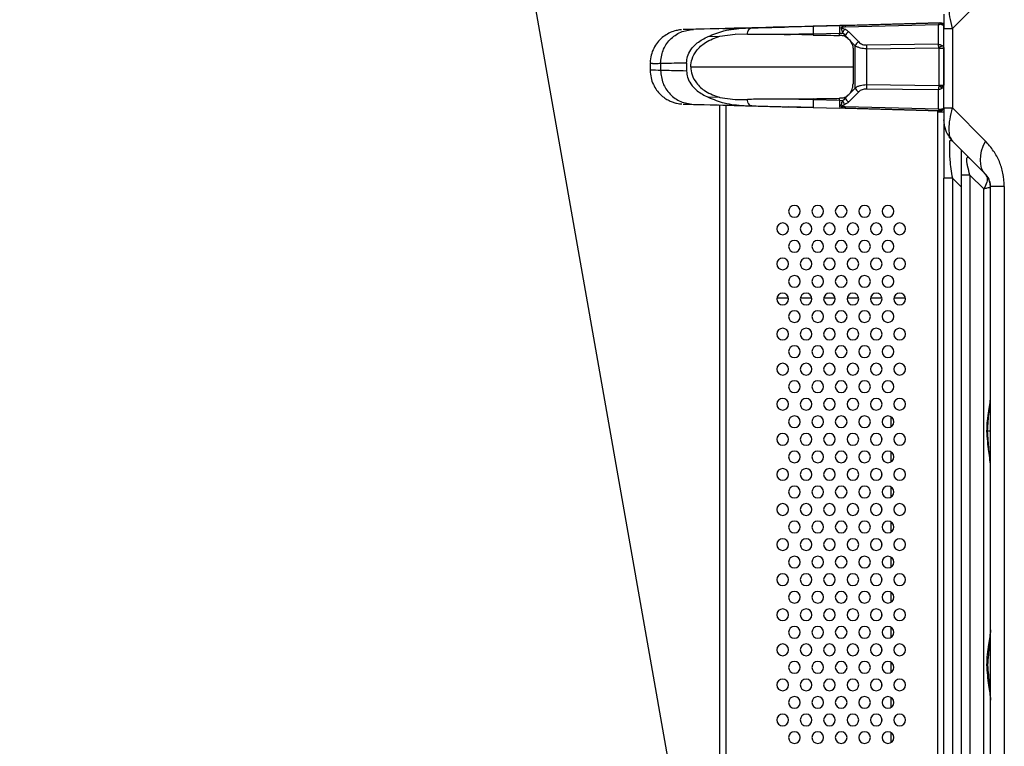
# Model space of a CAD drawing. Header units: millimetres. Extents: x 0 to 1118, y 0 to 864.
# Tile 31 of 256: x 27 to 61, y 458 to 483. Entities that reach past the tile are written whole.
import ezdxf

# ---------------------------------------------------------------- set-up
doc = ezdxf.new("R2010")
doc.units = ezdxf.units.MM
doc.dimstyles.new('SLDDIMSTYLE2', dxfattribs={"dimtxt": 0.18, "dimasz": 0.762, "dimexe": 0, "dimexo": 0.0625, "dimgap": 0, "dimtad": 0, "dimtih": 1, "dimtoh": 1, "dimdec": 0, "dimrnd": 1e-09, "dimzin": 0, "dimdsep": 46, "dimtxsty": 'Standard', "dimblk1": 'DOT', "dimblk2": 'DOT', "dimsah": 1, "dimcen": 0.09, "dimadec": 0, "dimazin": 0, "dimtfac": 0.762, "dimtdec": 0, "dimtofl": 0, "dimtmove": 0, "dimatfit": 3, "dimldrblk": 'DOT', "dimfxl": 1, "dimfrac": 2, "dimtolj": 1, "dimtzin": 0, "dimarcsym": 0})

# ---------------------------------------------------------------- blocks, each defined once
blk = doc.blocks.new('_Dot')
at = {"color": 0, "linetype": 'ByBlock', "lineweight": -2}
blk.add_line((-0.5, 0), (-1, 0), dxfattribs=at)
at = {"color": 0, "linetype": 'ByBlock', "const_width": 0.5}
blk.add_lwpolyline([(-0.25, 0, 1), (0.25, 0, 1)], format="xyb", close=True, dxfattribs=at)

msp = doc.modelspace()

# ---------------------------------------------------------------- linework, layer by layer
at = {"color": 7, "linetype": 'Continuous', "lineweight": 25}
for p, q in [((59.0763, 482.3761), (60.2076, 483.5074)), ((55.3314, 482.4742), (58.6415, 482.5608)), ((58.6415, 482.5608), (55.4147, 482.4763)), ((58.7, 482.5531), (58.6774, 482.5532)), ((58.7876, 482.549), (58.72, 482.5472)), ((58.72, 482.5472), (58.7876, 482.549)), ((49.8739, 482.3313), (49.8704, 482.3312)), ((51.0608, 482.3623), (51.0739, 482.3627)), ((51.4179, 482.3717), (51.063, 482.3624)), ((52.2147, 482.3925), (51.9545, 482.3857)), ((54.3146, 482.1877), (53.3236, 482.1634)), ((53.4771, 482.4256), (55.2418, 482.4718)), ((54.3146, 482.1877), (55.2197, 482.2114)), ((54.3146, 482.1877), (54.3146, 482.1472)), ((55.2229, 482.4713), (54.3178, 482.4476)), ((55.2197, 482.2114), (55.3255, 482.2168)), ((55.2197, 482.1337), (55.2197, 482.2114)), ((55.4147, 482.4236), (58.5986, 482.507)), ((55.8733, 481.9108), (55.5313, 482.2531)), ((58.5986, 481.8312), (58.5986, 482.507)), ((58.7834, 482.3761), (58.7834, 482.4414)), ((58.7834, 482.3761), (58.7921, 482.3761)), ((58.7834, 479.653), (58.7834, 482.3761)), ((59.0763, 482.3761), (59.0763, 479.653)), ((50.7233, 482.0975), (51.1292, 482.1081)), ((51.1292, 482.1081), (51.6482, 482.1722)), ((52.0666, 482.17), (51.6482, 482.1722)), ((53.3236, 482.1634), (53.5409, 482.1623)), ((54.3146, 482.1472), (53.5409, 482.1623)), ((55.4064, 482.1259), (55.4736, 482.0586)), ((55.4064, 482.1259), (55.4064, 482.1004)), ((55.5778, 481.9544), (55.7485, 481.7836)), ((55.6801, 481.6426), (55.6801, 480.4746)), ((55.7485, 480.3335), (55.7485, 481.7836)), ((58.5986, 481.8312), (56.137, 481.8045)), ((56.137, 481.6772), (58.613, 481.7041)), ((56.137, 481.6772), (56.137, 480.4399)), ((58.6192, 480.4337), (58.6192, 481.6834)), ((58.7834, 481.6834), (58.7834, 480.4337)), ((48.7408, 481.1813), (48.7408, 481.1716)), ((48.7408, 481.1716), (48.7408, 480.9358)), ((48.7437, 481.1716), (48.7417, 481.1716)), ((48.752, 481.1717), (48.7437, 481.1717)), ((48.8185, 481.1725), (48.752, 481.1725)), ((49.0966, 481.1808), (49.0966, 480.9363)), ((49.9864, 481.2015), (49.9864, 480.9156)), ((50.1264, 481.0586), (55.6801, 481.0586)), ((55.5313, 479.864), (55.8733, 480.2063)), ((55.7485, 480.3335), (55.5778, 480.1628)), ((58.613, 480.4131), (56.137, 480.4399)), ((56.137, 480.3126), (58.5986, 480.2859)), ((58.5986, 479.6101), (58.5986, 480.2859)), ((51.1292, 480.009), (50.7233, 480.0196)), ((51.1292, 480.009), (51.6482, 479.9449)), ((51.6482, 479.9449), (52.0666, 479.9471)), ((53.5409, 479.9548), (53.3236, 479.9537)), ((54.3146, 479.9294), (53.3236, 479.9537)), ((54.3146, 479.9699), (53.5409, 479.9548)), ((54.3146, 479.9699), (54.3146, 479.9294)), ((55.2197, 479.9057), (54.3146, 479.9294)), ((55.2197, 479.9057), (55.2197, 479.9834)), ((55.3255, 479.9003), (55.2197, 479.9057)), ((55.4736, 480.0585), (55.4064, 479.9913)), ((55.4064, 480.0167), (55.4064, 479.9913)), ((49.8704, 479.7859), (49.8739, 479.7859)), ((51.0608, 479.7548), (51.0739, 479.7544)), ((51.0608, 479.7548), (51.4179, 479.7454)), ((51.1234, 352.9062), (51.1234, 479.7531)), ((51.9545, 479.7314), (52.2147, 479.7246)), ((54.3178, 479.6695), (53.4771, 479.6915)), ((54.3178, 479.6695), (55.2229, 479.6458)), ((58.6602, 479.5558), (55.3678, 479.642)), ((58.5986, 479.6101), (55.4147, 479.6935)), ((55.4147, 479.6408), (58.6415, 479.5563)), ((58.5834, 479.5186), (58.5834, 479.5578)), ((58.5834, 430.5986), (58.5834, 479.5186)), ((58.5834, 479.5186), (58.7834, 479.5186)), ((58.6588, 479.5578), (58.678, 479.5576)), ((58.7834, 479.6615), (58.7834, 479.5186)), ((58.7834, 479.653), (58.7921, 479.653)), ((58.7834, 479.5683), (58.7875, 479.5682)), ((58.7875, 479.5682), (58.7834, 479.5683)), ((58.7834, 479.5186), (58.7834, 479.2825)), ((60.2076, 478.5217), (59.0763, 479.653)), ((58.7834, 479.2288), (58.7834, 479.2475)), ((58.7834, 479.0247), (58.7834, 478.5696)), ((59.0763, 478.5217), (60.2076, 477.3903)), ((58.7834, 478.1629), (58.7834, 477.2489)), ((58.7834, 429.9586), (58.7834, 477.2489)), ((59.6763, 477.356), (59.3834, 477.356)), ((59.3834, 435.3828), (59.3834, 477.356)), ((59.6763, 477.3559), (60.149, 476.8831)), ((59.6763, 477.3559), (59.6763, 435.3828)), ((60.2566, 477.3028), (60.2075, 477.3904)), ((60.149, 435.8556), (60.149, 476.8831)), ((60.3834, 476.9564), (60.365, 477.0598)), ((60.3808, 477.0085), (60.38, 477.026)), ((60.852, 476.966), (60.3834, 476.966)), ((60.3834, 435.2899), (60.3834, 476.966)), ((60.852, 476.966), (60.852, 435.2899)), ((53.0774, 473.1586), (53.4693, 473.1586)), ((53.8774, 473.1586), (54.2693, 473.1586)), ((54.6774, 473.1586), (55.0693, 473.1586)), ((55.4774, 473.1586), (55.8693, 473.1586)), ((56.2774, 473.1586), (56.6693, 473.1586)), ((57.0774, 473.1586), (57.4693, 473.1586)), ((56.9834, 468.7515), (56.9834, 469.0856)), ((56.6634, 468.2561), (56.6634, 468.381)), ((60.2815, 468.603), (60.2576, 468.603)), ((56.9834, 467.5515), (56.9834, 467.8856)), ((56.6634, 467.0561), (56.6634, 467.181)), ((56.9834, 466.3515), (56.9834, 466.6856)), ((56.6634, 465.8561), (56.6634, 465.981)), ((56.9834, 465.1515), (56.9834, 465.4856)), ((56.6634, 464.6561), (56.6634, 464.781)), ((56.9834, 463.9515), (56.9834, 464.2856)), ((56.6634, 463.4561), (56.6634, 463.581)), ((56.9834, 462.7515), (56.9834, 463.0856)), ((56.6634, 462.2561), (56.6634, 462.381)), ((56.9834, 461.5515), (56.9834, 461.8856)), ((56.6634, 461.0561), (56.6634, 461.181)), ((56.9834, 460.3515), (56.9834, 460.6856)), ((60.2815, 460.603), (60.2576, 460.603)), ((56.6634, 459.8561), (56.6634, 459.981)), ((56.9834, 459.1515), (56.9834, 459.4856)), ((56.6634, 458.6561), (56.6634, 458.781)), ((56.9834, 457.9515), (56.9834, 458.2856))]:
    msp.add_line(p, q, dxfattribs=at)
at = {"color": 8, "linetype": 'Continuous', "lineweight": 25}
for p, q in [((58.7736, 482.4959), (58.7875, 482.4962)), ((48.7417, 481.1716), (48.7408, 481.1716)), ((51.3234, 479.7479), (51.3234, 352.9062)), ((59.8177, 477.7802), (60.2326, 477.3653)), ((59.0763, 477.2489), (59.3834, 476.9414)), ((59.0763, 477.2489), (59.0763, 429.9586))]:
    msp.add_line(p, q, dxfattribs=at)
at = {"color": 7, "linetype": 'Continuous', "lineweight": 25, "flags": 128}
for points in [[(58.74, 482.5337), (58.7471, 482.5273), (58.7596, 482.5131)], [(50.2198, 482.3403), (50.1305, 482.338), (50.0543, 482.336), (49.9912, 482.3343), (49.9413, 482.333), (49.9047, 482.3321), (49.8812, 482.3314), (49.8709, 482.3312), (49.8704, 482.3312)], [(51.9545, 482.3857), (51.6118, 482.3768), (51.3028, 482.3687), (51.0288, 482.3615), (50.7911, 482.3553), (50.5906, 482.35), (50.4281, 482.3458), (50.3044, 482.3425), (50.2198, 482.3403)], [(54.3178, 482.4476), (54.0355, 482.4402), (53.7557, 482.4329), (53.4798, 482.4257), (53.2096, 482.4186), (52.9465, 482.4117), (52.692, 482.405), (52.4476, 482.3986), (52.2147, 482.3925)], [(49.8704, 479.7859), (49.8709, 479.7859), (49.8812, 479.7857), (49.9047, 479.7851), (49.9413, 479.7841), (49.9912, 479.7828), (50.0543, 479.7811), (50.1305, 479.7791), (50.2198, 479.7768)], [(50.2198, 479.7768), (50.3044, 479.7746), (50.4281, 479.7713), (50.5906, 479.7671), (50.7911, 479.7618), (51.0288, 479.7556), (51.3028, 479.7484), (51.6118, 479.7403), (51.9545, 479.7314)], [(52.2147, 479.7246), (52.4476, 479.7185), (52.692, 479.7121), (52.9464, 479.7054), (53.2095, 479.6985), (53.4798, 479.6914), (53.7556, 479.6842), (54.0355, 479.6769), (54.3178, 479.6695)], [(58.7032, 479.5626), (58.6841, 479.5575), (58.6826, 479.5573)], [(58.957, 478.6657), (59.0104, 478.5944), (59.0763, 478.5217)], [(60.2077, 477.3902), (60.1321, 477.4851), (60.0772, 477.5978), (60.0438, 477.7263), (60.0326, 477.8684), (60.0438, 478.0217), (60.0771, 478.1835), (60.132, 478.3511), (60.2076, 478.5217)]]:
    msp.add_lwpolyline(points, dxfattribs=at)
at = {"color": 7, "linetype": 'Continuous', "lineweight": 25}
for centre, radius, start, end in [((56.9076, 482.3204), 1.6914, 174.88168, 183.69541), ((55.6652, 481.9967), 0.2892, 117.57855, 153.48459), ((56.1323, 482.45), 0.718, 177.89674, 182.10328), ((58.6634, 482.4414), 0.12, 0.00029, 32.14518), ((56.0072, 481.6545), 0.2892, 117.578, 153.48673), ((61.2881, 481.7408), 5.1514, 179.29192, 180.70752), ((56.0072, 480.4626), 0.2892, 206.51329, 242.422), ((61.2881, 480.3763), 5.1514, 179.29248, 180.70808), ((56.9076, 479.7967), 1.6914, 176.30458, 185.11833), ((55.6652, 480.1203), 0.2892, 206.51391, 242.42295), ((58.6634, 479.6757), 0.12, 327.18767, 359.99971), ((59.7834, 479.2288), 1, 180, 197.43402), ((53.6734, 476.1186), 0.2, 90, 270), ((53.6734, 476.1186), 0.2, 270, 90), ((54.4734, 476.1186), 0.2, 90, 270), ((54.4734, 476.1186), 0.2, 270, 90), ((55.2734, 476.1186), 0.2, 90, 270), ((55.2734, 476.1186), 0.2, 270, 90), ((56.0734, 476.1186), 0.2, 90, 270), ((56.0734, 476.1186), 0.2, 270, 90), ((56.8734, 476.1186), 0.2, 90, 270), ((56.8734, 476.1186), 0.2, 270, 90), ((53.2734, 475.5186), 0.2, 90, 270), ((53.2734, 475.5186), 0.2, 270, 90), ((54.0734, 475.5186), 0.2, 90, 270), ((54.0734, 475.5186), 0.2, 270, 90), ((54.8734, 475.5186), 0.2, 90, 270), ((54.8734, 475.5186), 0.2, 270, 90), ((55.6734, 475.5186), 0.2, 90, 270), ((55.6734, 475.5186), 0.2, 270, 90), ((56.4734, 475.5186), 0.2, 90, 270), ((56.4734, 475.5186), 0.2, 270, 90), ((57.2734, 475.5186), 0.2, 90, 270), ((57.2734, 475.5186), 0.2, 270, 90), ((53.6734, 474.9186), 0.2, 90, 270), ((53.6734, 474.9186), 0.2, 270, 90), ((54.4734, 474.9186), 0.2, 90, 270), ((54.4734, 474.9186), 0.2, 270, 90), ((55.2734, 474.9186), 0.2, 90, 270), ((55.2734, 474.9186), 0.2, 270, 90), ((56.0734, 474.9186), 0.2, 90, 270), ((56.0734, 474.9186), 0.2, 270, 90), ((56.8734, 474.9186), 0.2, 90, 270), ((56.8734, 474.9186), 0.2, 270, 90), ((53.2734, 474.3186), 0.2, 90, 270), ((53.2734, 474.3186), 0.2, 270, 90), ((54.0734, 474.3186), 0.2, 90, 270), ((54.0734, 474.3186), 0.2, 270, 90), ((54.8734, 474.3186), 0.2, 90, 270), ((54.8734, 474.3186), 0.2, 270, 90), ((55.6734, 474.3186), 0.2, 90, 270), ((55.6734, 474.3186), 0.2, 270, 90), ((56.4734, 474.3186), 0.2, 90, 270), ((56.4734, 474.3186), 0.2, 270, 90), ((57.2734, 474.3186), 0.2, 90, 270), ((57.2734, 474.3186), 0.2, 270, 90), ((53.6734, 473.7186), 0.2, 90, 270), ((53.6734, 473.7186), 0.2, 270, 90), ((54.4734, 473.7186), 0.2, 90, 270), ((54.4734, 473.7186), 0.2, 270, 90), ((55.2734, 473.7186), 0.2, 90, 270), ((55.2734, 473.7186), 0.2, 270, 90), ((56.0734, 473.7186), 0.2, 90, 270), ((56.0734, 473.7186), 0.2, 270, 90), ((56.8734, 473.7186), 0.2, 90, 270), ((56.8734, 473.7186), 0.2, 270, 90), ((53.2734, 473.1186), 0.2, 90, 270), ((53.2734, 473.1186), 0.2, 270, 90), ((54.0734, 473.1186), 0.2, 90, 270), ((54.0734, 473.1186), 0.2, 270, 90), ((54.8734, 473.1186), 0.2, 90, 270), ((54.8734, 473.1186), 0.2, 270, 90), ((55.6734, 473.1186), 0.2, 90, 270), ((55.6734, 473.1186), 0.2, 270, 90), ((56.4734, 473.1186), 0.2, 90, 270), ((56.4734, 473.1186), 0.2, 270, 90), ((57.2734, 473.1186), 0.2, 90, 270), ((57.2734, 473.1186), 0.2, 270, 90), ((53.6734, 472.5186), 0.2, 90, 270), ((53.6734, 472.5186), 0.2, 270, 90), ((54.4734, 472.5186), 0.2, 90, 270), ((54.4734, 472.5186), 0.2, 270, 90), ((55.2734, 472.5186), 0.2, 90, 270), ((55.2734, 472.5186), 0.2, 270, 90), ((56.0734, 472.5186), 0.2, 90, 270), ((56.0734, 472.5186), 0.2, 270, 90), ((56.8734, 472.5186), 0.2, 90, 270), ((56.8734, 472.5186), 0.2, 270, 90), ((53.2734, 471.9186), 0.2, 90, 270), ((53.2734, 471.9186), 0.2, 270, 90), ((54.0734, 471.9186), 0.2, 90, 270), ((54.0734, 471.9186), 0.2, 270, 90), ((54.8734, 471.9186), 0.2, 90, 270), ((54.8734, 471.9186), 0.2, 270, 90), ((55.6734, 471.9186), 0.2, 90, 270), ((55.6734, 471.9186), 0.2, 270, 90), ((56.4734, 471.9186), 0.2, 90, 270), ((56.4734, 471.9186), 0.2, 270, 90), ((57.2734, 471.9186), 0.2, 90, 270), ((57.2734, 471.9186), 0.2, 270, 90), ((53.6734, 471.3186), 0.2, 90, 270), ((53.6734, 471.3186), 0.2, 270, 90), ((54.4734, 471.3186), 0.2, 90, 270), ((54.4734, 471.3186), 0.2, 270, 90), ((55.2734, 471.3186), 0.2, 90, 270), ((55.2734, 471.3186), 0.2, 270, 90), ((56.0734, 471.3186), 0.2, 90, 270), ((56.0734, 471.3186), 0.2, 270, 90), ((56.8734, 471.3186), 0.2, 90, 270), ((56.8734, 471.3186), 0.2, 270, 90), ((53.2734, 470.7186), 0.2, 90, 270), ((53.2734, 470.7186), 0.2, 270, 90), ((54.0734, 470.7186), 0.2, 90, 270), ((54.0734, 470.7186), 0.2, 270, 90), ((54.8734, 470.7186), 0.2, 90, 270), ((54.8734, 470.7186), 0.2, 270, 90), ((55.6734, 470.7186), 0.2, 90, 270), ((55.6734, 470.7186), 0.2, 270, 90), ((56.4734, 470.7186), 0.2, 90, 270), ((56.4734, 470.7186), 0.2, 270, 90), ((57.2734, 470.7186), 0.2, 90, 270), ((57.2734, 470.7186), 0.2, 270, 90), ((53.6734, 470.1186), 0.2, 90, 270), ((53.6734, 470.1186), 0.2, 270, 90), ((54.4734, 470.1186), 0.2, 90, 270), ((54.4734, 470.1186), 0.2, 270, 90), ((55.2734, 470.1186), 0.2, 90, 270), ((55.2734, 470.1186), 0.2, 270, 90), ((56.0734, 470.1186), 0.2, 90, 270), ((56.0734, 470.1186), 0.2, 270, 90), ((56.8734, 470.1186), 0.2, 90, 270), ((56.8734, 470.1186), 0.2, 270, 90), ((53.2734, 469.5186), 0.2, 90, 270), ((53.2734, 469.5186), 0.2, 270, 90), ((54.0734, 469.5186), 0.2, 90, 270), ((54.0734, 469.5186), 0.2, 270, 90), ((54.8734, 469.5186), 0.2, 90, 270), ((54.8734, 469.5186), 0.2, 270, 90), ((55.6734, 469.5186), 0.2, 90, 270), ((55.6734, 469.5186), 0.2, 270, 90), ((56.4734, 469.5186), 0.2, 90, 270), ((56.4734, 469.5186), 0.2, 270, 90), ((57.2734, 469.5186), 0.2, 90, 270), ((57.2734, 469.5186), 0.2, 270, 90), ((53.6734, 468.9186), 0.2, 90, 270), ((53.6734, 468.9186), 0.2, 270, 90), ((54.4734, 468.9186), 0.2, 90, 270), ((54.4734, 468.9186), 0.2, 270, 90), ((55.2734, 468.9186), 0.2, 90, 270), ((55.2734, 468.9186), 0.2, 270, 90), ((56.0734, 468.9186), 0.2, 90, 270), ((56.0734, 468.9186), 0.2, 270, 90), ((56.8734, 468.9186), 0.2, 90, 270), ((56.8734, 468.9186), 0.2, 270, 90), ((53.2734, 468.3186), 0.2, 90, 270), ((53.2734, 468.3186), 0.2, 270, 90), ((54.0734, 468.3186), 0.2, 90, 270), ((54.0734, 468.3186), 0.2, 270, 90), ((54.8734, 468.3186), 0.2, 90, 270), ((54.8734, 468.3186), 0.2, 270, 90), ((55.6734, 468.3186), 0.2, 90, 270), ((55.6734, 468.3186), 0.2, 270, 90), ((56.4734, 468.3186), 0.2, 90, 270), ((56.4734, 468.3186), 0.2, 270, 90), ((57.2734, 468.3186), 0.2, 90, 270), ((57.2734, 468.3186), 0.2, 270, 90), ((53.6734, 467.7186), 0.2, 90, 270), ((53.6734, 467.7186), 0.2, 270, 90), ((54.4734, 467.7186), 0.2, 90, 270), ((54.4734, 467.7186), 0.2, 270, 90), ((55.2734, 467.7186), 0.2, 90, 270), ((55.2734, 467.7186), 0.2, 270, 90), ((56.0734, 467.7186), 0.2, 90, 270), ((56.0734, 467.7186), 0.2, 270, 90), ((56.8734, 467.7186), 0.2, 90, 270), ((56.8734, 467.7186), 0.2, 270, 90), ((53.2734, 467.1186), 0.2, 90, 270), ((53.2734, 467.1186), 0.2, 270, 90), ((54.0734, 467.1186), 0.2, 90, 270), ((54.0734, 467.1186), 0.2, 270, 90), ((54.8734, 467.1186), 0.2, 90, 270), ((54.8734, 467.1186), 0.2, 270, 90), ((55.6734, 467.1186), 0.2, 90, 270), ((55.6734, 467.1186), 0.2, 270, 90), ((56.4734, 467.1186), 0.2, 90, 270), ((56.4734, 467.1186), 0.2, 270, 90), ((57.2734, 467.1186), 0.2, 90, 270), ((57.2734, 467.1186), 0.2, 270, 90), ((53.6734, 466.5186), 0.2, 90, 270), ((53.6734, 466.5186), 0.2, 270, 90), ((54.4734, 466.5186), 0.2, 90, 270), ((54.4734, 466.5186), 0.2, 270, 90), ((55.2734, 466.5186), 0.2, 90, 270), ((55.2734, 466.5186), 0.2, 270, 90), ((56.0734, 466.5186), 0.2, 90, 270), ((56.0734, 466.5186), 0.2, 270, 90), ((56.8734, 466.5186), 0.2, 90, 270), ((56.8734, 466.5186), 0.2, 270, 90), ((53.2734, 465.9186), 0.2, 90, 270), ((53.2734, 465.9186), 0.2, 270, 90), ((54.0734, 465.9186), 0.2, 90, 270), ((54.0734, 465.9186), 0.2, 270, 90), ((54.8734, 465.9186), 0.2, 90, 270), ((54.8734, 465.9186), 0.2, 270, 90), ((55.6734, 465.9186), 0.2, 90, 270), ((55.6734, 465.9186), 0.2, 270, 90), ((56.4734, 465.9186), 0.2, 90, 270), ((56.4734, 465.9186), 0.2, 270, 90), ((57.2734, 465.9186), 0.2, 90, 270), ((57.2734, 465.9186), 0.2, 270, 90), ((53.6734, 465.3186), 0.2, 90, 270), ((53.6734, 465.3186), 0.2, 270, 90), ((54.4734, 465.3186), 0.2, 90, 270), ((54.4734, 465.3186), 0.2, 270, 90), ((55.2734, 465.3186), 0.2, 90, 270), ((55.2734, 465.3186), 0.2, 270, 90), ((56.0734, 465.3186), 0.2, 90, 270), ((56.0734, 465.3186), 0.2, 270, 90), ((56.8734, 465.3186), 0.2, 90, 270), ((56.8734, 465.3186), 0.2, 270, 90), ((53.2734, 464.7186), 0.2, 90, 270), ((53.2734, 464.7186), 0.2, 270, 90), ((54.0734, 464.7186), 0.2, 90, 270), ((54.0734, 464.7186), 0.2, 270, 90), ((54.8734, 464.7186), 0.2, 90, 270), ((54.8734, 464.7186), 0.2, 270, 90), ((55.6734, 464.7186), 0.2, 90, 270), ((55.6734, 464.7186), 0.2, 270, 90), ((56.4734, 464.7186), 0.2, 90, 270), ((56.4734, 464.7186), 0.2, 270, 90), ((57.2734, 464.7186), 0.2, 90, 270), ((57.2734, 464.7186), 0.2, 270, 90), ((53.6734, 464.1186), 0.2, 90, 270), ((53.6734, 464.1186), 0.2, 270, 90), ((54.4734, 464.1186), 0.2, 90, 270), ((54.4734, 464.1186), 0.2, 270, 90), ((55.2734, 464.1186), 0.2, 90, 270), ((55.2734, 464.1186), 0.2, 270, 90), ((56.0734, 464.1186), 0.2, 90, 270), ((56.0734, 464.1186), 0.2, 270, 90), ((56.8734, 464.1186), 0.2, 90, 270), ((56.8734, 464.1186), 0.2, 270, 90), ((53.2734, 463.5186), 0.2, 90, 270), ((53.2734, 463.5186), 0.2, 270, 90), ((54.0734, 463.5186), 0.2, 90, 270), ((54.0734, 463.5186), 0.2, 270, 90), ((54.8734, 463.5186), 0.2, 90, 270), ((54.8734, 463.5186), 0.2, 270, 90), ((55.6734, 463.5186), 0.2, 90, 270), ((55.6734, 463.5186), 0.2, 270, 90), ((56.4734, 463.5186), 0.2, 90, 270), ((56.4734, 463.5186), 0.2, 270, 90), ((57.2734, 463.5186), 0.2, 90, 270), ((57.2734, 463.5186), 0.2, 270, 90), ((53.6734, 462.9186), 0.2, 90, 270), ((53.6734, 462.9186), 0.2, 270, 90), ((54.4734, 462.9186), 0.2, 90, 270), ((54.4734, 462.9186), 0.2, 270, 90), ((55.2734, 462.9186), 0.2, 90, 270), ((55.2734, 462.9186), 0.2, 270, 90), ((56.0734, 462.9186), 0.2, 90, 270), ((56.0734, 462.9186), 0.2, 270, 90), ((56.8734, 462.9186), 0.2, 90, 270), ((56.8734, 462.9186), 0.2, 270, 90), ((53.2734, 462.3186), 0.2, 90, 270), ((53.2734, 462.3186), 0.2, 270, 90), ((54.0734, 462.3186), 0.2, 90, 270), ((54.0734, 462.3186), 0.2, 270, 90), ((54.8734, 462.3186), 0.2, 90, 270), ((54.8734, 462.3186), 0.2, 270, 90), ((55.6734, 462.3186), 0.2, 90, 270), ((55.6734, 462.3186), 0.2, 270, 90), ((56.4734, 462.3186), 0.2, 90, 270), ((56.4734, 462.3186), 0.2, 270, 90), ((57.2734, 462.3186), 0.2, 90, 270), ((57.2734, 462.3186), 0.2, 270, 90), ((53.6734, 461.7186), 0.2, 90, 270), ((53.6734, 461.7186), 0.2, 270, 90), ((54.4734, 461.7186), 0.2, 90, 270), ((54.4734, 461.7186), 0.2, 270, 90), ((55.2734, 461.7186), 0.2, 90, 270), ((55.2734, 461.7186), 0.2, 270, 90), ((56.0734, 461.7186), 0.2, 90, 270), ((56.0734, 461.7186), 0.2, 270, 90), ((56.8734, 461.7186), 0.2, 90, 270), ((56.8734, 461.7186), 0.2, 270, 90), ((53.2734, 461.1186), 0.2, 90, 270), ((53.2734, 461.1186), 0.2, 270, 90), ((54.0734, 461.1186), 0.2, 90, 270), ((54.0734, 461.1186), 0.2, 270, 90), ((54.8734, 461.1186), 0.2, 90, 270), ((54.8734, 461.1186), 0.2, 270, 90), ((55.6734, 461.1186), 0.2, 90, 270), ((55.6734, 461.1186), 0.2, 270, 90), ((56.4734, 461.1186), 0.2, 90, 270), ((56.4734, 461.1186), 0.2, 270, 90), ((57.2734, 461.1186), 0.2, 90, 270), ((57.2734, 461.1186), 0.2, 270, 90), ((53.6734, 460.5186), 0.2, 90, 270), ((53.6734, 460.5186), 0.2, 270, 90), ((54.4734, 460.5186), 0.2, 90, 270), ((54.4734, 460.5186), 0.2, 270, 90), ((55.2734, 460.5186), 0.2, 90, 270), ((55.2734, 460.5186), 0.2, 270, 90), ((56.0734, 460.5186), 0.2, 90, 270), ((56.0734, 460.5186), 0.2, 270, 90), ((56.8734, 460.5186), 0.2, 90, 270), ((56.8734, 460.5186), 0.2, 270, 90), ((53.2734, 459.9186), 0.2, 90, 270), ((53.2734, 459.9186), 0.2, 270, 90), ((54.0734, 459.9186), 0.2, 90, 270), ((54.0734, 459.9186), 0.2, 270, 90), ((54.8734, 459.9186), 0.2, 90, 270), ((54.8734, 459.9186), 0.2, 270, 90), ((55.6734, 459.9186), 0.2, 90, 270), ((55.6734, 459.9186), 0.2, 270, 90), ((56.4734, 459.9186), 0.2, 90, 270), ((56.4734, 459.9186), 0.2, 270, 90), ((57.2734, 459.9186), 0.2, 90, 270), ((57.2734, 459.9186), 0.2, 270, 90), ((53.6734, 459.3186), 0.2, 90, 270), ((53.6734, 459.3186), 0.2, 270, 90), ((54.4734, 459.3186), 0.2, 90, 270), ((54.4734, 459.3186), 0.2, 270, 90), ((55.2734, 459.3186), 0.2, 90, 270), ((55.2734, 459.3186), 0.2, 270, 90), ((56.0734, 459.3186), 0.2, 90, 270), ((56.0734, 459.3186), 0.2, 270, 90), ((56.8734, 459.3186), 0.2, 90, 270), ((56.8734, 459.3186), 0.2, 270, 90), ((53.2734, 458.7186), 0.2, 90, 270), ((53.2734, 458.7186), 0.2, 270, 90), ((54.0734, 458.7186), 0.2, 90, 270), ((54.0734, 458.7186), 0.2, 270, 90), ((54.8734, 458.7186), 0.2, 90, 270), ((54.8734, 458.7186), 0.2, 270, 90), ((55.6734, 458.7186), 0.2, 90, 270), ((55.6734, 458.7186), 0.2, 270, 90), ((56.4734, 458.7186), 0.2, 90, 270), ((56.4734, 458.7186), 0.2, 270, 90), ((57.2734, 458.7186), 0.2, 90, 270), ((57.2734, 458.7186), 0.2, 270, 90), ((53.6734, 458.1186), 0.2, 90, 270), ((53.6734, 458.1186), 0.2, 270, 90), ((54.4734, 458.1186), 0.2, 90, 270), ((54.4734, 458.1186), 0.2, 270, 90), ((55.2734, 458.1186), 0.2, 90, 270), ((55.2734, 458.1186), 0.2, 270, 90), ((56.0734, 458.1186), 0.2, 90, 270), ((56.0734, 458.1186), 0.2, 270, 90), ((56.8734, 458.1186), 0.2, 90, 270), ((56.8734, 458.1186), 0.2, 270, 90)]:
    msp.add_arc(centre, radius, start, end, dxfattribs=at)
at = {"color": 8, "linetype": 'Continuous', "lineweight": 25}
for points, knots in [([(59.0763, 482.3761), (59.0451, 482.5101), (58.9835, 482.7749), (58.9591, 483.1089), (58.978, 483.3373), (59.022, 483.4075), (59.0369, 483.4314)], [0, 0, 0, 0, 0.2905625, 0.5742447, 0.8555036, 1, 1, 1, 1]), ([(58.7921, 482.3761), (58.7945, 482.3761), (58.8014, 482.3761), (58.855, 482.3761), (58.945, 482.3761), (59.0325, 482.3761), (59.0763, 482.3761)], [0, 0, 0, 0, 0.1536529, 0.4357686, 0.7178843, 1, 1, 1, 1]), ([(49.0966, 480.9363), (48.9791, 480.9394), (48.7751, 480.9447), (48.7541, 480.9452), (48.7451, 480.9454)], [0, 0, 0, 0, 0.5760545, 1, 1, 1, 1]), ([(58.6731, 479.5628), (58.6791, 479.5653), (58.6932, 479.5712), (58.7123, 479.5891), (58.7223, 479.6062), (58.7272, 479.6147)], [0, 0, 0, 0, 0.2686777, 0.6407425, 1, 1, 1, 1]), ([(58.7921, 479.653), (58.7945, 479.653), (58.8014, 479.653), (58.855, 479.653), (58.945, 479.653), (59.0325, 479.653), (59.0763, 479.653)], [0, 0, 0, 0, 0.1536569, 0.4357712, 0.7178856, 1, 1, 1, 1]), ([(60.365, 477.0598), (60.3616, 477.0868), (60.3505, 477.1759), (60.2951, 477.2507), (60.2566, 477.3028)], [0, 0, 0, 0, 0.30331329, 1, 1, 1, 1]), ([(60.3762, 476.9521), (60.3671, 476.9435), (60.3521, 476.9293), (60.2614, 476.9053), (60.1873, 476.8907), (60.149, 476.8831)], [0, 0, 0, 0, 0.4245191, 0.7021276, 1, 1, 1, 1])]:
    msp.add_open_spline(points, degree=3, knots=knots, dxfattribs=at)
at = {"color": 7, "linetype": 'Continuous', "lineweight": 25}
for points, knots in [([(58.788, 482.8642), (58.788, 482.842), (58.7879, 482.7977), (58.7877, 482.6753), (58.7876, 482.5283), (58.7875, 482.4237), (58.7874, 482.3711)], [0, 0, 0, 0, 0.2501314, 0.4989105, 0.7479667, 1, 1, 1, 1]), ([(58.5986, 482.507), (58.6065, 482.5225), (58.6221, 482.5529), (58.6351, 482.5582), (58.6415, 482.5608)], [0, 0, 0, 0, 0.511637, 1, 1, 1, 1]), ([(58.5986, 482.507), (58.6226, 482.5114), (58.67, 482.5201), (58.7083, 482.5083), (58.7272, 482.5025)], [0, 0, 0, 0, 0.507457, 1, 1, 1, 1]), ([(58.6672, 482.5574), (58.6567, 482.5581), (58.6446, 482.5588), (58.6314, 482.556), (58.6297, 482.5557)], [0, 0, 0, 0, 0.8736706, 1, 1, 1, 1]), ([(58.6572, 482.5613), (58.6565, 482.5612), (58.6549, 482.5612), (58.6463, 482.561), (58.6415, 482.5608)], [0, 0, 0, 0, 0.4393342, 1, 1, 1, 1]), ([(58.6415, 482.5608), (58.6494, 482.5604), (58.6658, 482.5593), (58.6897, 482.5479), (58.7116, 482.5293), (58.722, 482.5114), (58.7272, 482.5025)], [0, 0, 0, 0, 0.2320514, 0.4812322, 0.740284, 1, 1, 1, 1]), ([(58.658, 482.5613), (58.6649, 482.5611), (58.6794, 482.5608), (58.699, 482.5544), (58.7166, 482.5434), (58.7241, 482.5325), (58.728, 482.5269)], [0, 0, 0, 0, 0.2251654, 0.4685468, 0.7278624, 1, 1, 1, 1]), ([(58.7654, 482.4858), (58.7635, 482.4933), (58.7597, 482.5082), (58.746, 482.5276), (58.728, 482.5437), (58.7126, 482.5505), (58.7051, 482.5539)], [0, 0, 0, 0, 0.2565839, 0.511768, 0.7610394, 1, 1, 1, 1]), ([(58.7803, 482.4484), (58.78, 482.4532), (58.7793, 482.4659), (58.773, 482.4862), (58.7619, 482.5085), (58.7507, 482.521), (58.745, 482.5273)], [0, 0, 0, 0, 0.1615519, 0.4310039, 0.7123352, 1, 1, 1, 1]), ([(49.8133, 482.3282), (49.8121, 482.3281), (49.7883, 482.3266), (49.712, 482.3178), (49.5636, 482.2873), (49.3773, 482.2144), (49.1875, 482.0953), (49.0224, 481.9409), (48.8831, 481.7465), (48.7875, 481.5207), (48.7387, 481.3225), (48.7465, 481.2047), (48.7487, 481.1718)], [0, 0, 0, 0, 0.0020172, 0.0412446, 0.1330043, 0.2638441, 0.3852714, 0.5192061, 0.6530387, 0.7960238, 0.942943, 1, 1, 1, 1]), ([(50.7233, 482.0975), (50.8988, 482.1704), (51.2769, 482.3274), (51.7182, 482.3654), (51.9545, 482.3857)], [0, 0, 0, 0, 0.464292, 1, 1, 1, 1]), ([(51.2277, 482.3667), (51.2831, 482.3682), (51.4222, 482.3718), (51.8352, 482.3826), (52.3548, 482.3962), (52.9005, 482.4105), (53.285, 482.4206), (53.4771, 482.4256)], [0, 0, 0, 0, 0.1644583, 0.4131884, 0.6088654, 0.8045716, 1, 1, 1, 1]), ([(55.4147, 482.4763), (55.38, 482.4754), (55.3179, 482.4738), (55.2519, 482.4721), (55.2229, 482.4713)], [0, 0, 0, 0, 0.559858, 1, 1, 1, 1]), ([(55.4147, 482.4763), (55.3979, 482.4751), (55.3626, 482.4725), (55.3214, 482.457), (55.2906, 482.4337), (55.2703, 482.4037), (55.2729, 482.3768), (55.2779, 482.3512), (55.2909, 482.3045), (55.3107, 482.2544), (55.3255, 482.2168)], [0, 0, 0, 0, 0.1336624, 0.2790766, 0.3843385, 0.4972761, 0.6109267, 0.6247838, 0.719127, 1, 1, 1, 1]), ([(55.4147, 482.4236), (55.3889, 482.4221), (55.3549, 482.4201), (55.3179, 482.4106), (55.3042, 482.4051), (55.2996, 482.4002), (55.2986, 482.3974), (55.2991, 482.3941), (55.3015, 482.3907), (55.3141, 482.3803), (55.3477, 482.3656), (55.3789, 482.352), (55.3973, 482.344)], [0, 0, 0, 0, 0.30335723, 0.3991088, 0.46348598, 0.48005728, 0.4953607, 0.51038645, 0.53408113, 0.55945731, 0.7408639, 1, 1, 1, 1]), ([(55.3255, 482.2168), (55.3302, 482.2289), (55.3395, 482.2532), (55.3573, 482.2878), (55.3768, 482.3192), (55.3906, 482.3359), (55.3973, 482.344)], [0, 0, 0, 0, 0.250627, 0.5047681, 0.7564412, 1, 1, 1, 1]), ([(55.3255, 482.2168), (55.343, 482.202), (55.375, 482.1749), (55.3966, 482.1411), (55.4064, 482.1259)], [0, 0, 0, 0, 0.5478993, 1, 1, 1, 1]), ([(55.5313, 482.2531), (55.5086, 482.2737), (55.4701, 482.3087), (55.4185, 482.3337), (55.3973, 482.344)], [0, 0, 0, 0, 0.5884458, 1, 1, 1, 1]), ([(58.7272, 482.5025), (58.7433, 482.4937), (58.7757, 482.476), (58.7808, 482.453), (58.7834, 482.4414)], [0, 0, 0, 0, 0.4951171, 1, 1, 1, 1]), ([(49.9864, 481.2015), (49.9932, 481.2736), (50.0083, 481.434), (50.1384, 481.675), (50.3766, 481.9203), (50.5954, 482.0321), (50.7233, 482.0975)], [0, 0, 0, 0, 0.1583049, 0.3523114, 0.6215821, 1, 1, 1, 1]), ([(50.1264, 481.0586), (50.1368, 481.1502), (50.1602, 481.3546), (50.3395, 481.6539), (50.6628, 481.9455), (50.9572, 482.0481), (51.1292, 482.1081)], [0, 0, 0, 0, 0.156936, 0.3499576, 0.6202614, 1, 1, 1, 1]), ([(53.3236, 482.1634), (53.1002, 482.1646), (52.6527, 482.167), (52.2621, 482.169), (52.0666, 482.17)], [0, 0, 0, 0, 0.4994948, 1, 1, 1, 1]), ([(54.3146, 482.1472), (54.4836, 482.1449), (54.7853, 482.1407), (55.0869, 482.1358), (55.2197, 482.1337)], [0, 0, 0, 0, 0.56, 1, 1, 1, 1]), ([(55.4064, 482.1004), (55.394, 482.1059), (55.3692, 482.1167), (55.323, 482.1261), (55.2728, 482.132), (55.2374, 482.1331), (55.2197, 482.1337)], [0, 0, 0, 0, 0.2506509, 0.5005155, 0.7499323, 1, 1, 1, 1]), ([(55.4064, 482.1004), (55.4194, 482.0934), (55.4422, 482.081), (55.4641, 482.0653), (55.4736, 482.0586)], [0, 0, 0, 0, 0.5678536, 1, 1, 1, 1]), ([(55.4736, 482.0586), (55.4952, 482.0413), (55.5325, 482.0116), (55.5644, 481.9713), (55.5778, 481.9544)], [0, 0, 0, 0, 0.57967696, 1, 1, 1, 1]), ([(55.5778, 481.9544), (55.6072, 481.9066), (55.6495, 481.8379), (55.6764, 481.7246), (55.6789, 481.6697), (55.6801, 481.6426)], [0, 0, 0, 0, 0.5347471, 0.7694151, 1, 1, 1, 1]), ([(55.8733, 481.9108), (55.8943, 481.8931), (55.9321, 481.8611), (55.9991, 481.8268), (56.0676, 481.8082), (56.114, 481.8057), (56.137, 481.8045)], [0, 0, 0, 0, 0.3114576, 0.5619263, 0.7821111, 1, 1, 1, 1]), ([(56.137, 481.6772), (56.1016, 481.6783), (56.0297, 481.6804), (55.9266, 481.7013), (55.8289, 481.735), (55.7759, 481.767), (55.7485, 481.7836)], [0, 0, 0, 0, 0.2355027, 0.4768466, 0.7286807, 1, 1, 1, 1]), ([(58.613, 481.7041), (58.6107, 481.7278), (58.6061, 481.7755), (58.6011, 481.8125), (58.5986, 481.8312)], [0, 0, 0, 0, 0.4974627, 1, 1, 1, 1]), ([(58.5986, 481.8312), (58.6118, 481.8297), (58.6372, 481.827), (58.6829, 481.8137), (58.71, 481.7969), (58.7272, 481.7861)], [0, 0, 0, 0, 0.2809168, 0.5415324, 1, 1, 1, 1]), ([(58.7272, 481.7861), (58.7202, 481.7812), (58.7062, 481.7714), (58.6768, 481.7504), (58.6451, 481.7275), (58.6234, 481.7117), (58.613, 481.7041)], [0, 0, 0, 0, 0.2626864, 0.5226305, 0.7706777, 1, 1, 1, 1]), ([(58.613, 481.7041), (58.6149, 481.7006), (58.6185, 481.6942), (58.619, 481.6868), (58.6192, 481.6834)], [0, 0, 0, 0, 0.5334232, 1, 1, 1, 1]), ([(58.7272, 481.7861), (58.7418, 481.7727), (58.7646, 481.7515), (58.7806, 481.7149), (58.7824, 481.6941), (58.7834, 481.6834)], [0, 0, 0, 0, 0.456264, 0.7174437, 1, 1, 1, 1]), ([(48.8185, 481.1735), (48.8568, 481.1745), (48.9254, 481.1763), (49.0443, 481.1794), (49.0966, 481.1808)], [0, 0, 0, 0, 0.5599956, 1, 1, 1, 1]), ([(49.0966, 481.1808), (49.1461, 481.1819), (49.247, 481.1843), (49.5411, 481.1911), (49.8361, 481.198), (49.9864, 481.2015)], [0, 0, 0, 0, 0.3205481, 0.6538817, 1, 1, 1, 1]), ([(48.7412, 480.945), (48.7469, 480.8569), (48.7577, 480.6879), (48.8407, 480.4571), (48.9537, 480.2643), (49.0886, 480.1096), (49.2335, 479.9912), (49.3787, 479.9056), (49.5153, 479.8486), (49.6355, 479.8143), (49.7325, 479.797), (49.791, 479.7902), (49.8166, 479.7887), (49.819, 479.7885)], [0, 0, 0, 0, 0.1518232, 0.2910561, 0.4186288, 0.5359814, 0.6433821, 0.7403799, 0.8259153, 0.8983602, 0.9556617, 0.9959075, 1, 1, 1, 1]), ([(49.9864, 480.9156), (49.8344, 480.9192), (49.5377, 480.9261), (49.2453, 480.9329), (49.1453, 480.9352), (49.0966, 480.9363)], [0, 0, 0, 0, 0.3504129, 0.6837469, 1, 1, 1, 1]), ([(49.9864, 480.9156), (49.9932, 480.8435), (50.0083, 480.6831), (50.1384, 480.4421), (50.3766, 480.1969), (50.5954, 480.085), (50.7233, 480.0196)], [0, 0, 0, 0, 0.15830505, 0.35231663, 0.62158799, 1, 1, 1, 1]), ([(50.1264, 481.0586), (50.1368, 480.9669), (50.1602, 480.7625), (50.3395, 480.4632), (50.6628, 480.1717), (50.9572, 480.069), (51.1292, 480.009)], [0, 0, 0, 0, 0.1569276, 0.3499491, 0.6202496, 1, 1, 1, 1]), ([(55.4736, 480.0585), (55.4952, 480.0758), (55.5325, 480.1056), (55.5644, 480.1459), (55.5778, 480.1628)], [0, 0, 0, 0, 0.5810932, 1, 1, 1, 1]), ([(55.5778, 480.1628), (55.5958, 480.1901), (55.6297, 480.2416), (55.6699, 480.3468), (55.6763, 480.4273), (55.6801, 480.4746)], [0, 0, 0, 0, 0.3195664, 0.6008599, 1, 1, 1, 1]), ([(56.137, 480.4399), (56.1021, 480.4389), (56.0314, 480.4368), (55.9287, 480.4162), (55.8302, 480.3828), (55.7764, 480.3503), (55.7485, 480.3335)], [0, 0, 0, 0, 0.2317736, 0.4694728, 0.7245623, 1, 1, 1, 1]), ([(55.8733, 480.2063), (55.8943, 480.224), (55.932, 480.2557), (55.9982, 480.2902), (56.0668, 480.3086), (56.1135, 480.3113), (56.137, 480.3126)], [0, 0, 0, 0, 0.3113435, 0.5586779, 0.7772204, 1, 1, 1, 1]), ([(58.613, 480.4131), (58.6108, 480.3911), (58.6075, 480.3569), (58.6026, 480.3145), (58.6, 480.2956), (58.5986, 480.2859)], [0, 0, 0, 0, 0.4653675, 0.7243247, 1, 1, 1, 1]), ([(58.5986, 480.2859), (58.6117, 480.2873), (58.637, 480.2901), (58.6827, 480.3033), (58.7099, 480.3202), (58.7272, 480.331)], [0, 0, 0, 0, 0.2788016, 0.5387163, 1, 1, 1, 1]), ([(58.613, 480.4131), (58.6139, 480.4145), (58.6156, 480.4172), (58.6167, 480.4202), (58.6172, 480.4215)], [0, 0, 0, 0, 0.5468602, 1, 1, 1, 1]), ([(58.7272, 480.331), (58.7207, 480.3355), (58.7074, 480.3448), (58.6791, 480.3651), (58.6469, 480.3883), (58.6241, 480.4049), (58.613, 480.4131)], [0, 0, 0, 0, 0.2455811, 0.49995063, 0.75434616, 1, 1, 1, 1]), ([(58.6192, 480.4337), (58.6191, 480.4314), (58.6189, 480.4273), (58.6177, 480.4233), (58.6172, 480.4215)], [0, 0, 0, 0, 0.5646057, 1, 1, 1, 1]), ([(58.7659, 480.3729), (58.7609, 480.3745), (58.7512, 480.3775), (58.7214, 480.3871), (58.6826, 480.3998), (58.6438, 480.4126), (58.6241, 480.4192), (58.6172, 480.4215)], [0, 0, 0, 0, 0.2053152, 0.3936134, 0.6958458, 0.8947051, 1, 1, 1, 1]), ([(58.7272, 480.331), (58.7373, 480.3395), (58.7524, 480.3524), (58.7625, 480.3677), (58.7659, 480.3729)], [0, 0, 0, 0, 0.664426, 1, 1, 1, 1]), ([(50.7233, 480.0196), (50.9029, 479.9452), (51.2815, 479.7883), (51.7227, 479.751), (51.9545, 479.7314)], [0, 0, 0, 0, 0.47442381, 1, 1, 1, 1]), ([(53.3236, 479.9537), (53.0878, 479.9524), (52.6406, 479.9501), (52.2508, 479.9481), (52.0666, 479.9471)], [0, 0, 0, 0, 0.5274761, 1, 1, 1, 1]), ([(54.3146, 479.9699), (54.4836, 479.9722), (54.7853, 479.9764), (55.0869, 479.9813), (55.2197, 479.9834)], [0, 0, 0, 0, 0.56, 1, 1, 1, 1]), ([(55.4064, 480.0167), (55.3821, 480.0075), (55.3442, 479.9932), (55.277, 479.9854), (55.2392, 479.9841), (55.2197, 479.9834)], [0, 0, 0, 0, 0.4643614, 0.7227719, 1, 1, 1, 1]), ([(55.4147, 479.6408), (55.4038, 479.6415), (55.3671, 479.6439), (55.3197, 479.6586), (55.29, 479.6859), (55.2732, 479.7105), (55.2718, 479.741), (55.2869, 479.8007), (55.309, 479.8576), (55.3255, 479.9003)], [0, 0, 0, 0, 0.0891306, 0.2992385, 0.4010883, 0.4840854, 0.5748447, 0.6815106, 1, 1, 1, 1]), ([(55.4064, 479.9913), (55.3938, 479.972), (55.3718, 479.9383), (55.3394, 479.9117), (55.3255, 479.9003)], [0, 0, 0, 0, 0.57199352, 1, 1, 1, 1]), ([(55.3255, 479.9003), (55.33, 479.8886), (55.3391, 479.8647), (55.3567, 479.8303), (55.3764, 479.7985), (55.3904, 479.7815), (55.3973, 479.7731)], [0, 0, 0, 0, 0.2435125, 0.4951687, 0.7493256, 1, 1, 1, 1]), ([(55.5313, 479.864), (55.5087, 479.8435), (55.4702, 479.8085), (55.4186, 479.7834), (55.3973, 479.7731)], [0, 0, 0, 0, 0.587315, 1, 1, 1, 1]), ([(55.4064, 480.0167), (55.4194, 480.0238), (55.4423, 480.0362), (55.4642, 480.0518), (55.4736, 480.0585)], [0, 0, 0, 0, 0.5703659, 1, 1, 1, 1]), ([(51.23, 479.7503), (51.2848, 479.7489), (51.4234, 479.7453), (51.835, 479.7345), (52.3539, 479.7209), (52.8997, 479.7066), (53.2846, 479.6965), (53.4771, 479.6915)], [0, 0, 0, 0, 0.1629275, 0.4117722, 0.6076138, 0.803738, 1, 1, 1, 1]), ([(55.4147, 479.6408), (55.3799, 479.6417), (55.3178, 479.6433), (55.2519, 479.645), (55.2229, 479.6458)], [0, 0, 0, 0, 0.5604586, 1, 1, 1, 1]), ([(55.4147, 479.6935), (55.3921, 479.6948), (55.3587, 479.6968), (55.3218, 479.705), (55.3061, 479.7112), (55.3004, 479.7157), (55.2987, 479.7185), (55.2985, 479.7208), (55.2991, 479.7233), (55.3025, 479.728), (55.3151, 479.7365), (55.3349, 479.7458), (55.3642, 479.7587), (55.3843, 479.7674), (55.3973, 479.7731)], [0, 0, 0, 0, 0.2669413, 0.3928885, 0.4518068, 0.4732511, 0.4912886, 0.501027, 0.5111551, 0.5341135, 0.5883242, 0.717557, 0.8179894, 1, 1, 1, 1]), ([(58.7272, 479.6147), (58.7084, 479.6088), (58.6701, 479.597), (58.6227, 479.6057), (58.5986, 479.6101)], [0, 0, 0, 0, 0.49032836, 1, 1, 1, 1]), ([(58.5986, 479.6101), (58.6064, 479.5948), (58.622, 479.5643), (58.635, 479.5589), (58.6415, 479.5563)], [0, 0, 0, 0, 0.5045981, 1, 1, 1, 1]), ([(58.6415, 479.5563), (58.65, 479.5564), (58.6609, 479.5565), (58.6709, 479.5617), (58.6731, 479.5628)], [0, 0, 0, 0, 0.7765341, 1, 1, 1, 1]), ([(58.6415, 479.5563), (58.6476, 479.5561), (58.6561, 479.5559), (58.6576, 479.5558), (58.658, 479.5558)], [0, 0, 0, 0, 0.708478, 1, 1, 1, 1]), ([(58.682, 479.5572), (58.6896, 479.5589), (58.7055, 479.5623), (58.7146, 479.5701), (58.7194, 479.5741)], [0, 0, 0, 0, 0.4770863, 1, 1, 1, 1]), ([(58.703, 479.5631), (58.7143, 479.5685), (58.7371, 479.5794), (58.7622, 479.6081), (58.7773, 479.6386), (58.779, 479.6592), (58.7797, 479.6674)], [0, 0, 0, 0, 0.2733871, 0.5513695, 0.8203418, 1, 1, 1, 1]), ([(58.7272, 479.6147), (58.7433, 479.6234), (58.7756, 479.6411), (58.7808, 479.6641), (58.7834, 479.6757)], [0, 0, 0, 0, 0.4946139, 1, 1, 1, 1]), ([(58.7874, 479.658), (58.7875, 479.6054), (58.7876, 479.5008), (58.7877, 479.3538), (58.7879, 479.2314), (58.788, 479.1871), (58.788, 479.1649)], [0, 0, 0, 0, 0.2520333, 0.5010892, 0.7498682, 1, 1, 1, 1]), ([(59.0763, 478.5217), (59.0452, 478.5676), (58.9838, 478.6585), (58.9581, 478.9269), (58.9855, 479.2624), (59.0459, 479.5225), (59.0763, 479.653)], [0, 0, 0, 0, 0.2550295, 0.5042045, 0.7512837, 1, 1, 1, 1]), ([(58.7834, 479.1014), (58.7834, 479.0503), (58.7834, 478.9409), (58.7834, 478.6233), (58.7834, 478.2297), (58.7834, 477.7719), (58.7834, 477.4324), (58.7834, 477.2489)], [0, 0, 0, 0, 0.1873559, 0.4013182, 0.5745154, 0.7700909, 1, 1, 1, 1]), ([(58.7874, 479.139), (58.7913, 479.1074), (58.7993, 479.041), (58.8151, 479.0086), (58.8234, 478.9916)], [0, 0, 0, 0, 0.4766623, 1, 1, 1, 1]), ([(58.8003, 479.0547), (58.826, 478.9561), (58.8703, 478.7856), (58.9847, 478.6518), (59.0329, 478.5954)], [0, 0, 0, 0, 0.5785512, 1, 1, 1, 1]), ([(59.0763, 478.5217), (59.0599, 478.5314), (59.0379, 478.5446), (59.0008, 478.5321), (58.9743, 478.5194), (58.9798, 478.4308), (58.9784, 478.2833), (58.9729, 478.0885), (58.994, 477.7438), (59.0409, 477.4615), (59.0763, 477.2489)], [0, 0, 0, 0, 0.1900759, 0.2566428, 0.2938141, 0.3799576, 0.509067, 0.6195667, 0.7135827, 1, 1, 1, 1]), ([(60.852, 476.966), (60.8415, 477.1189), (60.821, 477.4158), (60.691, 477.833), (60.4841, 478.2068), (60.3039, 478.412), (60.2076, 478.5217)], [0, 0, 0, 0, 0.24511939, 0.47629948, 0.7201679, 1, 1, 1, 1]), ([(59.3834, 477.356), (59.3834, 477.5224), (59.3834, 477.8331), (59.3834, 478.0936), (59.3834, 478.2145)], [0, 0, 0, 0, 0.5357666, 1, 1, 1, 1]), ([(59.6763, 477.3559), (59.6471, 477.4588), (59.6064, 477.6028), (59.5753, 477.7715), (59.5677, 477.8427), (59.5663, 477.8851), (59.5686, 477.9185), (59.577, 477.9528), (59.608, 477.9812), (59.6478, 477.9465), (59.6763, 477.9217)], [0, 0, 0, 0, 0.2902509, 0.4059546, 0.4568539, 0.5057252, 0.5533283, 0.6033452, 0.7168953, 1, 1, 1, 1]), ([(60.2566, 477.3028), (60.2641, 477.2414), (60.2793, 477.1185), (60.1924, 476.9615), (60.149, 476.8831)], [0, 0, 0, 0, 0.5001297, 1, 1, 1, 1]), ([(60.3834, 476.966), (60.3822, 476.9935), (60.3798, 477.0497), (60.361, 477.1352), (60.3366, 477.2023), (60.3032, 477.2676), (60.2656, 477.3265), (60.2301, 477.3656), (60.2076, 477.3903)], [0, 0, 0, 0, 0.1008571, 0.206167, 0.3836417, 0.5204611, 0.6958908, 1, 1, 1, 1]), ([(60.2576, 468.603), (60.2615, 468.7217), (60.2693, 468.961), (60.3191, 469.2879), (60.3691, 469.5762), (60.3787, 469.7296), (60.3834, 469.804)], [0, 0, 0, 0, 0.2710508, 0.54662, 0.7801646, 1, 1, 1, 1]), ([(60.2815, 468.603), (60.2941, 468.8281), (60.3104, 469.1207), (60.3523, 469.4251), (60.3744, 469.6075), (60.3796, 469.7215), (60.3834, 469.804)], [0, 0, 0, 0, 0.5252861, 0.6828293, 0.7705077, 1, 1, 1, 1]), ([(60.3834, 467.4019), (60.3789, 467.4789), (60.3698, 467.6329), (60.295, 468.023), (60.2731, 468.3628), (60.2576, 468.603)], [0, 0, 0, 0, 0.22616537, 0.4529922, 1, 1, 1, 1]), ([(60.3834, 467.4019), (60.3639, 467.5872), (60.3251, 467.9581), (60.296, 468.3878), (60.2815, 468.603)], [0, 0, 0, 0, 0.4993047, 1, 1, 1, 1]), ([(60.2576, 460.603), (60.2615, 460.7217), (60.2693, 460.9611), (60.3191, 461.2879), (60.3691, 461.5763), (60.3787, 461.7297), (60.3834, 461.8041)], [0, 0, 0, 0, 0.27105251, 0.54662355, 0.78016353, 1, 1, 1, 1]), ([(60.3834, 461.8041), (60.3659, 461.6316), (60.3286, 461.262), (60.2979, 460.8322), (60.2815, 460.603)], [0, 0, 0, 0, 0.4667503, 1, 1, 1, 1]), ([(60.3834, 459.4019), (60.3789, 459.4789), (60.3698, 459.6329), (60.295, 460.023), (60.2731, 460.3628), (60.2576, 460.603)], [0, 0, 0, 0, 0.226165, 0.4529917, 1, 1, 1, 1]), ([(60.2815, 460.603), (60.2979, 460.3738), (60.3286, 459.944), (60.3659, 459.5744), (60.3834, 459.4019)], [0, 0, 0, 0, 0.5331951, 1, 1, 1, 1])]:
    msp.add_open_spline(points, degree=3, knots=knots, dxfattribs=at)
for points in [[(49.0966, 481.1808), (49.1133, 481.3302), (49.1468, 481.6292), (49.405, 482.0085), (49.7753, 482.2781), (50.0716, 482.3196), (50.2198, 482.3403)], [(52.0666, 482.17), (52.0706, 482.1998), (52.0786, 482.2595), (52.1133, 482.3315), (52.1599, 482.3817), (52.1964, 482.3889), (52.2146, 482.3925)], [(54.3179, 482.4476), (54.3166, 482.4437), (54.3142, 482.4358), (54.3125, 482.3757), (54.3124, 482.2898), (54.3139, 482.2217), (54.3146, 482.1877)], [(58.7834, 481.6834), (58.7809, 481.6834), (58.7759, 481.6834), (58.7377, 481.6834), (58.6833, 481.6834), (58.6406, 481.6834), (58.6192, 481.6834)], [(49.0966, 480.9363), (49.1133, 480.7868), (49.1468, 480.4879), (49.4051, 480.1086), (49.7754, 479.839), (50.0717, 479.7975), (50.2198, 479.7768)], [(58.6192, 480.4337), (58.6406, 480.4337), (58.6833, 480.4337), (58.7377, 480.4337), (58.7759, 480.4337), (58.7809, 480.4337), (58.7834, 480.4337)], [(52.2147, 479.7246), (52.1964, 479.7282), (52.1599, 479.7354), (52.1133, 479.7856), (52.0786, 479.8576), (52.0706, 479.9173), (52.0666, 479.9471)], [(54.3146, 479.9294), (54.3139, 479.8954), (54.3124, 479.8273), (54.3125, 479.7414), (54.3142, 479.6813), (54.3166, 479.6734), (54.3179, 479.6695)], [(55.4147, 479.6935), (55.4146, 479.6856), (55.4144, 479.6699), (55.4143, 479.6535), (55.4144, 479.6428), (55.4146, 479.6414), (55.4147, 479.6408)], [(59.0763, 477.2489), (59.0326, 477.2489), (58.9452, 477.2489), (58.8543, 477.2489), (58.7945, 477.2489), (58.7871, 477.2489), (58.7834, 477.2489)], [(60.3834, 468.603), (60.3787, 468.603), (60.3693, 468.603), (60.3108, 468.603), (60.2815, 468.603)]]:
    msp.add_open_spline(points, degree=3, dxfattribs=at)

# ---------------------------------------------------------------- leaders
at = {"color": 7, "linetype": 'Continuous', "lineweight": 0}
msp.add_leader([(54.6583, 427.3471), (27.1807, 583.1398)], dimstyle='SLDDIMSTYLE2', dxfattribs=at)

doc.saveas('drawing.dxf')
